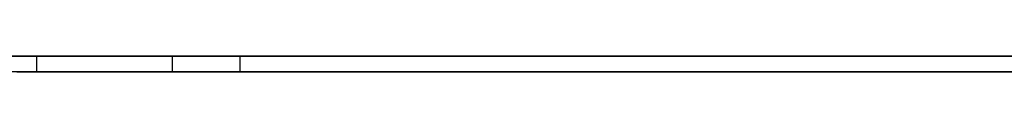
# Model space of a CAD drawing. Extents: x -3.09 to 3.09, y 0 to 2.31.
# Tile 148 of 177: x -1.4046715 to -1.3982872, y 2.2349 to 2.235. Entities that reach past the tile are written whole.
import ezdxf

# ---------------------------------------------------------------- set-up
doc = ezdxf.new("R2010")
doc.units = 0
doc.layers.get('0').update_dxf_attribs({"linetype": 'CONTINUOUS'})

# ---------------------------------------------------------------- blocks, each defined once
blk = doc.blocks.new('*U1')
at = {"extrusion": (0, 1, 0)}
for p, q in [((3.018, 2.235, -0.83), (-3.018, 2.235, -0.83)), ((-3.018, 2.235, 0.83), (3.018, 2.235, 0.83)), ((-1.3890988, 2.235, -0.0015024), (-1.4032437, 2.235, -0.0015024)), ((-1.4032437, 2.2349, -0.0015024), (-1.3890988, 2.2349, -0.0015024))]:
    blk.add_line(p, q, dxfattribs=at)
for p, q in [((3.018, 2.235, -0.83), (-3.018, 2.235, -0.83)), ((-1.4045629, 2.235, -0.0460627), (-1.4045629, 2.2349, -0.0460627)), ((-1.4045629, 2.235, -0.0460627), (-1.4045629, 2.2349, -0.0460627)), ((-1.4036835, 2.235, -0.0883509), (-1.4036835, 2.2349, -0.0883509)), ((-1.4036835, 2.235, -0.0883509), (-1.4036835, 2.2349, -0.0883509)), ((-1.4032437, 2.235, -0.0015024), (-1.4032437, 2.2349, -0.0015024))]:
    blk.add_line(p, q)
at = {"extrusion": (0, 0, -1)}
for p, q in [((-3.018, 2.235, 0.83), (3.018, 2.235, 0.83)), ((-1.3890988, 2.235, -0.0015024), (-1.4032437, 2.235, -0.0015024)), ((-1.4032437, 2.235, -0.0015024), (-1.4032437, 2.2349, -0.0015024)), ((-1.4032437, 2.2349, -0.0015024), (-1.3890988, 2.2349, -0.0015024))]:
    blk.add_line(p, q, dxfattribs=at)
for points in [[(-1.40472, 2.235, -0.088857), (-1.40465, 2.235, -0.0888247), (-1.40458, 2.235, -0.0887922), (-1.40451, 2.235, -0.0887595), (-1.40444, 2.235, -0.0887266), (-1.40437, 2.235, -0.0886935), (-1.4043, 2.235, -0.0886602), (-1.40423, 2.235, -0.0886267), (-1.40416, 2.235, -0.0885929), (-1.40409, 2.235, -0.088559), (-1.40402, 2.235, -0.0885248), (-1.40395, 2.235, -0.0884905), (-1.40389, 2.235, -0.0884559), (-1.40382, 2.235, -0.0884211), (-1.40375, 2.235, -0.0883861), (-1.40368, 2.235, -0.0883509)], [(-1.40472, 2.235, -0.088857), (-1.40465, 2.235, -0.0888247), (-1.40458, 2.235, -0.0887922), (-1.40451, 2.235, -0.0887595), (-1.40444, 2.235, -0.0887266), (-1.40437, 2.235, -0.0886935), (-1.4043, 2.235, -0.0886602), (-1.40423, 2.235, -0.0886267), (-1.40416, 2.235, -0.0885929), (-1.40409, 2.235, -0.088559), (-1.40402, 2.235, -0.0885248), (-1.40395, 2.235, -0.0884905), (-1.40389, 2.235, -0.0884559), (-1.40382, 2.235, -0.0884211), (-1.40375, 2.235, -0.0883861), (-1.40368, 2.235, -0.0883509)], [(-1.40324, 2.235, -0.0015024), (-1.40327, 2.235, -0.0015467), (-1.4033, 2.235, -0.0015917), (-1.40332, 2.235, -0.0016376), (-1.40335, 2.235, -0.0016842), (-1.40337, 2.235, -0.0017317), (-1.4034, 2.235, -0.00178), (-1.40343, 2.235, -0.001829), (-1.40345, 2.235, -0.0018789), (-1.40348, 2.235, -0.0019295), (-1.4035, 2.235, -0.001981), (-1.40353, 2.235, -0.0020332), (-1.40355, 2.235, -0.0020863), (-1.40358, 2.235, -0.0021401), (-1.4036, 2.235, -0.0021948), (-1.40363, 2.235, -0.0022503), (-1.40365, 2.235, -0.0023065), (-1.40368, 2.235, -0.0023636), (-1.4037, 2.235, -0.0024214), (-1.40373, 2.235, -0.0024801), (-1.40375, 2.235, -0.0025395), (-1.40377, 2.235, -0.0025998), (-1.4038, 2.235, -0.0026608), (-1.40382, 2.235, -0.0027227), (-1.40384, 2.235, -0.0027853), (-1.40387, 2.235, -0.0028488), (-1.40389, 2.235, -0.002913), (-1.40391, 2.235, -0.0029781), (-1.40394, 2.235, -0.003044), (-1.40396, 2.235, -0.0031106), (-1.40398, 2.235, -0.003178), (-1.40401, 2.235, -0.0032463), (-1.40403, 2.235, -0.0033153), (-1.40405, 2.235, -0.0033852), (-1.40407, 2.235, -0.0034558), (-1.40409, 2.235, -0.0035273), (-1.40412, 2.235, -0.0035995), (-1.40414, 2.235, -0.0036726), (-1.40416, 2.235, -0.0037465), (-1.40418, 2.235, -0.0038211), (-1.4042, 2.235, -0.0038965), (-1.40423, 2.235, -0.0039728), (-1.40425, 2.235, -0.0040498), (-1.40427, 2.235, -0.0041277), (-1.40429, 2.235, -0.0042063), (-1.40431, 2.235, -0.0042858), (-1.40433, 2.235, -0.004366), (-1.40435, 2.235, -0.0044471), (-1.40437, 2.235, -0.0045289), (-1.40439, 2.235, -0.0046116), (-1.40441, 2.235, -0.004695), (-1.40443, 2.235, -0.0047793), (-1.40445, 2.235, -0.0048643), (-1.40447, 2.235, -0.0049502), (-1.40449, 2.235, -0.0050368), (-1.40451, 2.235, -0.0051242), (-1.40453, 2.235, -0.0052125), (-1.40455, 2.235, -0.0053015), (-1.40457, 2.235, -0.0053914), (-1.40459, 2.235, -0.005482), (-1.40461, 2.235, -0.0055735), (-1.40463, 2.235, -0.0056657), (-1.40465, 2.235, -0.0057587), (-1.40466, 2.235, -0.0058526), (-1.40468, 2.235, -0.0059472)], [(-1.40324, 2.235, -0.0015024), (-1.40327, 2.235, -0.0015467), (-1.4033, 2.235, -0.0015917), (-1.40332, 2.235, -0.0016376), (-1.40335, 2.235, -0.0016842), (-1.40337, 2.235, -0.0017317), (-1.4034, 2.235, -0.00178), (-1.40343, 2.235, -0.001829), (-1.40345, 2.235, -0.0018789), (-1.40348, 2.235, -0.0019295), (-1.4035, 2.235, -0.001981), (-1.40353, 2.235, -0.0020332), (-1.40355, 2.235, -0.0020863), (-1.40358, 2.235, -0.0021401), (-1.4036, 2.235, -0.0021948), (-1.40363, 2.235, -0.0022503), (-1.40365, 2.235, -0.0023065), (-1.40368, 2.235, -0.0023636), (-1.4037, 2.235, -0.0024214), (-1.40373, 2.235, -0.0024801), (-1.40375, 2.235, -0.0025395), (-1.40377, 2.235, -0.0025998), (-1.4038, 2.235, -0.0026608), (-1.40382, 2.235, -0.0027227), (-1.40384, 2.235, -0.0027853), (-1.40387, 2.235, -0.0028488), (-1.40389, 2.235, -0.002913), (-1.40391, 2.235, -0.0029781), (-1.40394, 2.235, -0.003044), (-1.40396, 2.235, -0.0031106), (-1.40398, 2.235, -0.003178), (-1.40401, 2.235, -0.0032463), (-1.40403, 2.235, -0.0033153), (-1.40405, 2.235, -0.0033852), (-1.40407, 2.235, -0.0034558), (-1.40409, 2.235, -0.0035273), (-1.40412, 2.235, -0.0035995), (-1.40414, 2.235, -0.0036726), (-1.40416, 2.235, -0.0037465), (-1.40418, 2.235, -0.0038211), (-1.4042, 2.235, -0.0038965), (-1.40423, 2.235, -0.0039728), (-1.40425, 2.235, -0.0040498), (-1.40427, 2.235, -0.0041277), (-1.40429, 2.235, -0.0042063), (-1.40431, 2.235, -0.0042858), (-1.40433, 2.235, -0.004366), (-1.40435, 2.235, -0.0044471), (-1.40437, 2.235, -0.0045289), (-1.40439, 2.235, -0.0046116), (-1.40441, 2.235, -0.004695), (-1.40443, 2.235, -0.0047793), (-1.40445, 2.235, -0.0048643), (-1.40447, 2.235, -0.0049502), (-1.40449, 2.235, -0.0050368), (-1.40451, 2.235, -0.0051242), (-1.40453, 2.235, -0.0052125), (-1.40455, 2.235, -0.0053015), (-1.40457, 2.235, -0.0053914), (-1.40459, 2.235, -0.005482), (-1.40461, 2.235, -0.0055735), (-1.40463, 2.235, -0.0056657), (-1.40465, 2.235, -0.0057587), (-1.40466, 2.235, -0.0058526), (-1.40468, 2.235, -0.0059472)], [(-1.40456, 2.235, -0.0460627), (-1.40445, 2.235, -0.0460318), (-1.40434, 2.235, -0.0460004), (-1.40423, 2.235, -0.0459686), (-1.40413, 2.235, -0.0459363), (-1.40402, 2.235, -0.0459037), (-1.40391, 2.235, -0.0458705), (-1.40381, 2.235, -0.045837), (-1.4037, 2.235, -0.045803), (-1.4036, 2.235, -0.0457685), (-1.40349, 2.235, -0.0457336), (-1.40339, 2.235, -0.0456983), (-1.40328, 2.235, -0.0456625), (-1.40318, 2.235, -0.0456263), (-1.40308, 2.235, -0.0455896), (-1.40298, 2.235, -0.0455525), (-1.40288, 2.235, -0.0455149), (-1.40278, 2.235, -0.045477), (-1.40268, 2.235, -0.0454385), (-1.40258, 2.235, -0.0453996), (-1.40249, 2.235, -0.0453603), (-1.40239, 2.235, -0.0453206), (-1.40229, 2.235, -0.0452804), (-1.4022, 2.235, -0.0452397), (-1.4021, 2.235, -0.0451986), (-1.40201, 2.235, -0.0451571), (-1.40192, 2.235, -0.0451152), (-1.40182, 2.235, -0.0450727), (-1.40173, 2.235, -0.0450299), (-1.40164, 2.235, -0.0449866), (-1.40155, 2.235, -0.0449429), (-1.40146, 2.235, -0.0448987), (-1.40137, 2.235, -0.0448541), (-1.40128, 2.235, -0.044809), (-1.40119, 2.235, -0.0447635), (-1.4011, 2.235, -0.0447176), (-1.40102, 2.235, -0.0446712), (-1.40093, 2.235, -0.0446243), (-1.40085, 2.235, -0.0445771), (-1.40076, 2.235, -0.0445294), (-1.40068, 2.235, -0.0444812), (-1.40059, 2.235, -0.0444326), (-1.40051, 2.235, -0.0443836), (-1.40043, 2.235, -0.0443341), (-1.40035, 2.235, -0.0442842), (-1.40027, 2.235, -0.0442338), (-1.40019, 2.235, -0.044183), (-1.40011, 2.235, -0.0441317), (-1.40003, 2.235, -0.04408), (-1.39995, 2.235, -0.0440279), (-1.39987, 2.235, -0.0439753), (-1.39979, 2.235, -0.0439223), (-1.39972, 2.235, -0.0438689), (-1.39964, 2.235, -0.043815), (-1.39957, 2.235, -0.0437606), (-1.39949, 2.235, -0.0437058), (-1.39942, 2.235, -0.0436506), (-1.39935, 2.235, -0.0435949), (-1.39928, 2.235, -0.0435388), (-1.3992, 2.235, -0.0434823), (-1.39913, 2.235, -0.0434253), (-1.39906, 2.235, -0.0433678), (-1.39899, 2.235, -0.04331), (-1.39892, 2.235, -0.0432516), (-1.39886, 2.235, -0.0431929), (-1.39879, 2.235, -0.0431337), (-1.39872, 2.235, -0.043074), (-1.39866, 2.235, -0.0430139), (-1.39859, 2.235, -0.0429534), (-1.39853, 2.235, -0.0428924), (-1.39846, 2.235, -0.042831), (-1.3984, 2.235, -0.0427692), (-1.39834, 2.235, -0.0427069), (-1.39827, 2.235, -0.0426441)], [(-1.39824, 2.235, -0.0503585), (-1.39833, 2.235, -0.0502694), (-1.39842, 2.235, -0.0501808), (-1.39851, 2.235, -0.0500927), (-1.39861, 2.235, -0.0500051), (-1.3987, 2.235, -0.0499179), (-1.3988, 2.235, -0.0498313), (-1.39889, 2.235, -0.0497451), (-1.39899, 2.235, -0.0496595), (-1.39909, 2.235, -0.0495743), (-1.39919, 2.235, -0.0494896), (-1.39928, 2.235, -0.0494055), (-1.39938, 2.235, -0.0493218), (-1.39948, 2.235, -0.0492385), (-1.39958, 2.235, -0.0491558), (-1.39969, 2.235, -0.0490736), (-1.39979, 2.235, -0.0489919), (-1.39989, 2.235, -0.0489106), (-1.39999, 2.235, -0.0488299), (-1.4001, 2.235, -0.0487496), (-1.4002, 2.235, -0.0486698), (-1.40031, 2.235, -0.0485905), (-1.40042, 2.235, -0.0485117), (-1.40052, 2.235, -0.0484334), (-1.40063, 2.235, -0.0483556), (-1.40074, 2.235, -0.0482783), (-1.40085, 2.235, -0.0482014), (-1.40096, 2.235, -0.0481251), (-1.40107, 2.235, -0.0480492), (-1.40118, 2.235, -0.0479739), (-1.40129, 2.235, -0.047899), (-1.4014, 2.235, -0.0478246), (-1.40151, 2.235, -0.0477507), (-1.40163, 2.235, -0.0476773), (-1.40174, 2.235, -0.0476044), (-1.40186, 2.235, -0.047532), (-1.40197, 2.235, -0.04746), (-1.40209, 2.235, -0.0473886), (-1.40221, 2.235, -0.0473177), (-1.40233, 2.235, -0.0472472), (-1.40244, 2.235, -0.0471772), (-1.40256, 2.235, -0.0471077), (-1.40268, 2.235, -0.0470387), (-1.4028, 2.235, -0.0469702), (-1.40292, 2.235, -0.0469022), (-1.40305, 2.235, -0.0468347), (-1.40317, 2.235, -0.0467677), (-1.40329, 2.235, -0.0467011), (-1.40342, 2.235, -0.0466351), (-1.40354, 2.235, -0.0465695), (-1.40367, 2.235, -0.0465044), (-1.40379, 2.235, -0.0464399), (-1.40392, 2.235, -0.0463758), (-1.40405, 2.235, -0.0463122), (-1.40417, 2.235, -0.0462491), (-1.4043, 2.235, -0.0461864), (-1.40443, 2.235, -0.0461243), (-1.40456, 2.235, -0.0460627)], [(-1.39824, 2.235, -0.0503585), (-1.39833, 2.235, -0.0502694), (-1.39842, 2.235, -0.0501808), (-1.39851, 2.235, -0.0500927), (-1.39861, 2.235, -0.0500051), (-1.3987, 2.235, -0.0499179), (-1.3988, 2.235, -0.0498313), (-1.39889, 2.235, -0.0497451), (-1.39899, 2.235, -0.0496595), (-1.39909, 2.235, -0.0495743), (-1.39919, 2.235, -0.0494896), (-1.39928, 2.235, -0.0494055), (-1.39938, 2.235, -0.0493218), (-1.39948, 2.235, -0.0492385), (-1.39958, 2.235, -0.0491558), (-1.39969, 2.235, -0.0490736), (-1.39979, 2.235, -0.0489919), (-1.39989, 2.235, -0.0489106), (-1.39999, 2.235, -0.0488299), (-1.4001, 2.235, -0.0487496), (-1.4002, 2.235, -0.0486698), (-1.40031, 2.235, -0.0485905), (-1.40042, 2.235, -0.0485117), (-1.40052, 2.235, -0.0484334), (-1.40063, 2.235, -0.0483556), (-1.40074, 2.235, -0.0482783), (-1.40085, 2.235, -0.0482014), (-1.40096, 2.235, -0.0481251), (-1.40107, 2.235, -0.0480492), (-1.40118, 2.235, -0.0479739), (-1.40129, 2.235, -0.047899), (-1.4014, 2.235, -0.0478246), (-1.40151, 2.235, -0.0477507), (-1.40163, 2.235, -0.0476773), (-1.40174, 2.235, -0.0476044), (-1.40186, 2.235, -0.047532), (-1.40197, 2.235, -0.04746), (-1.40209, 2.235, -0.0473886), (-1.40221, 2.235, -0.0473177), (-1.40233, 2.235, -0.0472472), (-1.40244, 2.235, -0.0471772), (-1.40256, 2.235, -0.0471077), (-1.40268, 2.235, -0.0470387), (-1.4028, 2.235, -0.0469702), (-1.40292, 2.235, -0.0469022), (-1.40305, 2.235, -0.0468347), (-1.40317, 2.235, -0.0467677), (-1.40329, 2.235, -0.0467011), (-1.40342, 2.235, -0.0466351), (-1.40354, 2.235, -0.0465695), (-1.40367, 2.235, -0.0465044), (-1.40379, 2.235, -0.0464399), (-1.40392, 2.235, -0.0463758), (-1.40405, 2.235, -0.0463122), (-1.40417, 2.235, -0.0462491), (-1.4043, 2.235, -0.0461864), (-1.40443, 2.235, -0.0461243), (-1.40456, 2.235, -0.0460627)], [(-1.40456, 2.235, -0.0460627), (-1.40445, 2.235, -0.0460318), (-1.40434, 2.235, -0.0460004), (-1.40423, 2.235, -0.0459686), (-1.40413, 2.235, -0.0459363), (-1.40402, 2.235, -0.0459037), (-1.40391, 2.235, -0.0458705), (-1.40381, 2.235, -0.045837), (-1.4037, 2.235, -0.045803), (-1.4036, 2.235, -0.0457685), (-1.40349, 2.235, -0.0457336), (-1.40339, 2.235, -0.0456983), (-1.40328, 2.235, -0.0456625), (-1.40318, 2.235, -0.0456263), (-1.40308, 2.235, -0.0455896), (-1.40298, 2.235, -0.0455525), (-1.40288, 2.235, -0.0455149), (-1.40278, 2.235, -0.045477), (-1.40268, 2.235, -0.0454385), (-1.40258, 2.235, -0.0453996), (-1.40249, 2.235, -0.0453603), (-1.40239, 2.235, -0.0453206), (-1.40229, 2.235, -0.0452804), (-1.4022, 2.235, -0.0452397), (-1.4021, 2.235, -0.0451986), (-1.40201, 2.235, -0.0451571), (-1.40192, 2.235, -0.0451152), (-1.40182, 2.235, -0.0450727), (-1.40173, 2.235, -0.0450299), (-1.40164, 2.235, -0.0449866), (-1.40155, 2.235, -0.0449429), (-1.40146, 2.235, -0.0448987), (-1.40137, 2.235, -0.0448541), (-1.40128, 2.235, -0.044809), (-1.40119, 2.235, -0.0447635), (-1.4011, 2.235, -0.0447176), (-1.40102, 2.235, -0.0446712), (-1.40093, 2.235, -0.0446243), (-1.40085, 2.235, -0.0445771), (-1.40076, 2.235, -0.0445294), (-1.40068, 2.235, -0.0444812), (-1.40059, 2.235, -0.0444326), (-1.40051, 2.235, -0.0443836), (-1.40043, 2.235, -0.0443341), (-1.40035, 2.235, -0.0442842), (-1.40027, 2.235, -0.0442338), (-1.40019, 2.235, -0.044183), (-1.40011, 2.235, -0.0441317), (-1.40003, 2.235, -0.04408), (-1.39995, 2.235, -0.0440279), (-1.39987, 2.235, -0.0439753), (-1.39979, 2.235, -0.0439223), (-1.39972, 2.235, -0.0438689), (-1.39964, 2.235, -0.043815), (-1.39957, 2.235, -0.0437606), (-1.39949, 2.235, -0.0437058), (-1.39942, 2.235, -0.0436506), (-1.39935, 2.235, -0.0435949), (-1.39928, 2.235, -0.0435388), (-1.3992, 2.235, -0.0434823), (-1.39913, 2.235, -0.0434253), (-1.39906, 2.235, -0.0433678), (-1.39899, 2.235, -0.04331), (-1.39892, 2.235, -0.0432516), (-1.39886, 2.235, -0.0431929), (-1.39879, 2.235, -0.0431337), (-1.39872, 2.235, -0.043074), (-1.39866, 2.235, -0.0430139), (-1.39859, 2.235, -0.0429534), (-1.39853, 2.235, -0.0428924), (-1.39846, 2.235, -0.042831), (-1.3984, 2.235, -0.0427692), (-1.39834, 2.235, -0.0427069), (-1.39827, 2.235, -0.0426441)], [(-1.40368, 2.235, -0.0883509), (-1.40357, 2.235, -0.0882847), (-1.40345, 2.235, -0.0882179), (-1.40333, 2.235, -0.0881506), (-1.40322, 2.235, -0.0880827), (-1.4031, 2.235, -0.0880143), (-1.40298, 2.235, -0.0879454), (-1.40287, 2.235, -0.087876), (-1.40276, 2.235, -0.087806), (-1.40264, 2.235, -0.0877355), (-1.40253, 2.235, -0.0876644), (-1.40242, 2.235, -0.0875929), (-1.40231, 2.235, -0.0875208), (-1.4022, 2.235, -0.0874481), (-1.40209, 2.235, -0.087375), (-1.40198, 2.235, -0.0873013), (-1.40187, 2.235, -0.0872271), (-1.40176, 2.235, -0.0871523), (-1.40165, 2.235, -0.087077), (-1.40154, 2.235, -0.0870012), (-1.40144, 2.235, -0.0869249), (-1.40133, 2.235, -0.086848), (-1.40123, 2.235, -0.0867706), (-1.40112, 2.235, -0.0866927), (-1.40102, 2.235, -0.0866142), (-1.40091, 2.235, -0.0865352), (-1.40081, 2.235, -0.0864557), (-1.40071, 2.235, -0.0863756), (-1.4006, 2.235, -0.0862951), (-1.4005, 2.235, -0.0862139), (-1.4004, 2.235, -0.0861323), (-1.4003, 2.235, -0.0860501), (-1.4002, 2.235, -0.0859674), (-1.4001, 2.235, -0.0858842), (-1.4, 2.235, -0.0858004), (-1.39991, 2.235, -0.0857161), (-1.39981, 2.235, -0.0856313), (-1.39971, 2.235, -0.0855459), (-1.39962, 2.235, -0.08546), (-1.39952, 2.235, -0.0853736), (-1.39943, 2.235, -0.0852867), (-1.39933, 2.235, -0.0851992), (-1.39924, 2.235, -0.0851112), (-1.39914, 2.235, -0.0850226), (-1.39905, 2.235, -0.0849336), (-1.39896, 2.235, -0.084844), (-1.39887, 2.235, -0.0847538), (-1.39878, 2.235, -0.0846632), (-1.39869, 2.235, -0.084572), (-1.3986, 2.235, -0.0844803), (-1.39851, 2.235, -0.084388), (-1.39842, 2.235, -0.0842952), (-1.39833, 2.235, -0.0842019), (-1.39824, 2.235, -0.0841081)], [(-1.40368, 2.235, -0.0883509), (-1.40357, 2.235, -0.0882847), (-1.40345, 2.235, -0.0882179), (-1.40333, 2.235, -0.0881506), (-1.40322, 2.235, -0.0880827), (-1.4031, 2.235, -0.0880143), (-1.40298, 2.235, -0.0879454), (-1.40287, 2.235, -0.087876), (-1.40276, 2.235, -0.087806), (-1.40264, 2.235, -0.0877355), (-1.40253, 2.235, -0.0876644), (-1.40242, 2.235, -0.0875929), (-1.40231, 2.235, -0.0875208), (-1.4022, 2.235, -0.0874481), (-1.40209, 2.235, -0.087375), (-1.40198, 2.235, -0.0873013), (-1.40187, 2.235, -0.0872271), (-1.40176, 2.235, -0.0871523), (-1.40165, 2.235, -0.087077), (-1.40154, 2.235, -0.0870012), (-1.40144, 2.235, -0.0869249), (-1.40133, 2.235, -0.086848), (-1.40123, 2.235, -0.0867706), (-1.40112, 2.235, -0.0866927), (-1.40102, 2.235, -0.0866142), (-1.40091, 2.235, -0.0865352), (-1.40081, 2.235, -0.0864557), (-1.40071, 2.235, -0.0863756), (-1.4006, 2.235, -0.0862951), (-1.4005, 2.235, -0.0862139), (-1.4004, 2.235, -0.0861323), (-1.4003, 2.235, -0.0860501), (-1.4002, 2.235, -0.0859674), (-1.4001, 2.235, -0.0858842), (-1.4, 2.235, -0.0858004), (-1.39991, 2.235, -0.0857161), (-1.39981, 2.235, -0.0856313), (-1.39971, 2.235, -0.0855459), (-1.39962, 2.235, -0.08546), (-1.39952, 2.235, -0.0853736), (-1.39943, 2.235, -0.0852867), (-1.39933, 2.235, -0.0851992), (-1.39924, 2.235, -0.0851112), (-1.39914, 2.235, -0.0850226), (-1.39905, 2.235, -0.0849336), (-1.39896, 2.235, -0.084844), (-1.39887, 2.235, -0.0847538), (-1.39878, 2.235, -0.0846632), (-1.39869, 2.235, -0.084572), (-1.3986, 2.235, -0.0844803), (-1.39851, 2.235, -0.084388), (-1.39842, 2.235, -0.0842952), (-1.39833, 2.235, -0.0842019), (-1.39824, 2.235, -0.0841081)], [(-1.40368, 2.2349, -0.0883509), (-1.40379, 2.2349, -0.0884038), (-1.40389, 2.2349, -0.0884562), (-1.40399, 2.2349, -0.0885081), (-1.40409, 2.2349, -0.0885595), (-1.4042, 2.2349, -0.0886105), (-1.4043, 2.2349, -0.088661), (-1.4044, 2.2349, -0.088711), (-1.40451, 2.2349, -0.0887606), (-1.40461, 2.2349, -0.0888096), (-1.40472, 2.2349, -0.0888582)], [(-1.40368, 2.2349, -0.0883509), (-1.40379, 2.2349, -0.0884038), (-1.40389, 2.2349, -0.0884562), (-1.40399, 2.2349, -0.0885081), (-1.40409, 2.2349, -0.0885595), (-1.4042, 2.2349, -0.0886105), (-1.4043, 2.2349, -0.088661), (-1.4044, 2.2349, -0.088711), (-1.40451, 2.2349, -0.0887606), (-1.40461, 2.2349, -0.0888096), (-1.40472, 2.2349, -0.0888582)], [(-1.40469, 2.2349, -0.0059632), (-1.40466, 2.2349, -0.0058367), (-1.40464, 2.2349, -0.0057116), (-1.40461, 2.2349, -0.005588), (-1.40459, 2.2349, -0.0054657), (-1.40456, 2.2349, -0.0053449), (-1.40453, 2.2349, -0.0052256), (-1.40451, 2.2349, -0.0051076), (-1.40448, 2.2349, -0.0049911), (-1.40445, 2.2349, -0.004876), (-1.40443, 2.2349, -0.0047624), (-1.4044, 2.2349, -0.0046501), (-1.40437, 2.2349, -0.0045393), (-1.40435, 2.2349, -0.00443), (-1.40432, 2.2349, -0.004322), (-1.40429, 2.2349, -0.0042155), (-1.40426, 2.2349, -0.0041104), (-1.40423, 2.2349, -0.0040068), (-1.40421, 2.2349, -0.0039045), (-1.40418, 2.2349, -0.0038037), (-1.40415, 2.2349, -0.0037044), (-1.40412, 2.2349, -0.0036064), (-1.40409, 2.2349, -0.0035099), (-1.40406, 2.2349, -0.0034149), (-1.40403, 2.2349, -0.0033212), (-1.404, 2.2349, -0.003229), (-1.40397, 2.2349, -0.0031382), (-1.40394, 2.2349, -0.0030488), (-1.40391, 2.2349, -0.0029609), (-1.40388, 2.2349, -0.0028744), (-1.40385, 2.2349, -0.0027893), (-1.40381, 2.2349, -0.0027057), (-1.40378, 2.2349, -0.0026235), (-1.40375, 2.2349, -0.0025427), (-1.40372, 2.2349, -0.0024633), (-1.40369, 2.2349, -0.0023854), (-1.40365, 2.2349, -0.0023089), (-1.40362, 2.2349, -0.0022338), (-1.40359, 2.2349, -0.0021602), (-1.40355, 2.2349, -0.002088), (-1.40352, 2.2349, -0.0020172), (-1.40349, 2.2349, -0.0019479), (-1.40345, 2.2349, -0.0018799), (-1.40342, 2.2349, -0.0018134), (-1.40338, 2.2349, -0.0017484), (-1.40335, 2.2349, -0.0016847), (-1.40331, 2.2349, -0.0016225), (-1.40328, 2.2349, -0.0015618), (-1.40324, 2.2349, -0.0015024)], [(-1.40469, 2.2349, -0.0059632), (-1.40466, 2.2349, -0.0058367), (-1.40464, 2.2349, -0.0057116), (-1.40461, 2.2349, -0.005588), (-1.40459, 2.2349, -0.0054657), (-1.40456, 2.2349, -0.0053449), (-1.40453, 2.2349, -0.0052256), (-1.40451, 2.2349, -0.0051076), (-1.40448, 2.2349, -0.0049911), (-1.40445, 2.2349, -0.004876), (-1.40443, 2.2349, -0.0047624), (-1.4044, 2.2349, -0.0046501), (-1.40437, 2.2349, -0.0045393), (-1.40435, 2.2349, -0.00443), (-1.40432, 2.2349, -0.004322), (-1.40429, 2.2349, -0.0042155), (-1.40426, 2.2349, -0.0041104), (-1.40423, 2.2349, -0.0040068), (-1.40421, 2.2349, -0.0039045), (-1.40418, 2.2349, -0.0038037), (-1.40415, 2.2349, -0.0037044), (-1.40412, 2.2349, -0.0036064), (-1.40409, 2.2349, -0.0035099), (-1.40406, 2.2349, -0.0034149), (-1.40403, 2.2349, -0.0033212), (-1.404, 2.2349, -0.003229), (-1.40397, 2.2349, -0.0031382), (-1.40394, 2.2349, -0.0030488), (-1.40391, 2.2349, -0.0029609), (-1.40388, 2.2349, -0.0028744), (-1.40385, 2.2349, -0.0027893), (-1.40381, 2.2349, -0.0027057), (-1.40378, 2.2349, -0.0026235), (-1.40375, 2.2349, -0.0025427), (-1.40372, 2.2349, -0.0024633), (-1.40369, 2.2349, -0.0023854), (-1.40365, 2.2349, -0.0023089), (-1.40362, 2.2349, -0.0022338), (-1.40359, 2.2349, -0.0021602), (-1.40355, 2.2349, -0.002088), (-1.40352, 2.2349, -0.0020172), (-1.40349, 2.2349, -0.0019479), (-1.40345, 2.2349, -0.0018799), (-1.40342, 2.2349, -0.0018134), (-1.40338, 2.2349, -0.0017484), (-1.40335, 2.2349, -0.0016847), (-1.40331, 2.2349, -0.0016225), (-1.40328, 2.2349, -0.0015618), (-1.40324, 2.2349, -0.0015024)], [(-1.39823, 2.2349, -0.0426004), (-1.39832, 2.2349, -0.042695), (-1.39842, 2.2349, -0.0427887), (-1.39851, 2.2349, -0.0428813), (-1.39861, 2.2349, -0.042973), (-1.39871, 2.2349, -0.0430636), (-1.39881, 2.2349, -0.0431533), (-1.39891, 2.2349, -0.043242), (-1.39902, 2.2349, -0.0433296), (-1.39912, 2.2349, -0.0434163), (-1.39923, 2.2349, -0.0435019), (-1.39934, 2.2349, -0.0435866), (-1.39945, 2.2349, -0.0436702), (-1.39956, 2.2349, -0.0437529), (-1.39967, 2.2349, -0.0438345), (-1.39978, 2.2349, -0.0439152), (-1.3999, 2.2349, -0.0439948), (-1.40002, 2.2349, -0.0440735), (-1.40014, 2.2349, -0.0441512), (-1.40026, 2.2349, -0.0442278), (-1.40038, 2.2349, -0.0443035), (-1.4005, 2.2349, -0.0443781), (-1.40063, 2.2349, -0.0444518), (-1.40075, 2.2349, -0.0445244), (-1.40088, 2.2349, -0.0445961), (-1.40101, 2.2349, -0.0446668), (-1.40114, 2.2349, -0.0447364), (-1.40127, 2.2349, -0.0448051), (-1.40141, 2.2349, -0.0448727), (-1.40154, 2.2349, -0.0449394), (-1.40168, 2.2349, -0.0450051), (-1.40182, 2.2349, -0.0450697), (-1.40196, 2.2349, -0.0451334), (-1.4021, 2.2349, -0.045196), (-1.40224, 2.2349, -0.0452577), (-1.40238, 2.2349, -0.0453184), (-1.40253, 2.2349, -0.045378), (-1.40268, 2.2349, -0.0454367), (-1.40283, 2.2349, -0.0454944), (-1.40298, 2.2349, -0.045551), (-1.40313, 2.2349, -0.0456067), (-1.40328, 2.2349, -0.0456613), (-1.40344, 2.2349, -0.045715), (-1.40359, 2.2349, -0.0457677), (-1.40375, 2.2349, -0.0458193), (-1.40391, 2.2349, -0.04587), (-1.40407, 2.2349, -0.0459197), (-1.40423, 2.2349, -0.0459683), (-1.4044, 2.2349, -0.046016), (-1.40456, 2.2349, -0.0460627)], [(-1.40456, 2.2349, -0.0460627), (-1.40437, 2.2349, -0.0461556), (-1.40417, 2.2349, -0.0462496), (-1.40398, 2.2349, -0.0463447), (-1.40379, 2.2349, -0.0464409), (-1.4036, 2.2349, -0.0465382), (-1.40341, 2.2349, -0.0466366), (-1.40323, 2.2349, -0.0467362), (-1.40304, 2.2349, -0.0468368), (-1.40286, 2.2349, -0.0469386), (-1.40268, 2.2349, -0.0470414), (-1.4025, 2.2349, -0.0471454), (-1.40232, 2.2349, -0.0472505), (-1.40214, 2.2349, -0.0473567), (-1.40197, 2.2349, -0.047464), (-1.40179, 2.2349, -0.0475724), (-1.40162, 2.2349, -0.0476819), (-1.40145, 2.2349, -0.0477926), (-1.40128, 2.2349, -0.0479043), (-1.40111, 2.2349, -0.0480171), (-1.40095, 2.2349, -0.0481311), (-1.40078, 2.2349, -0.0482462), (-1.40062, 2.2349, -0.0483623), (-1.40046, 2.2349, -0.0484796), (-1.4003, 2.2349, -0.048598), (-1.40014, 2.2349, -0.0487175), (-1.39998, 2.2349, -0.0488381), (-1.39983, 2.2349, -0.0489598), (-1.39967, 2.2349, -0.0490826), (-1.39952, 2.2349, -0.0492066), (-1.39937, 2.2349, -0.0493316), (-1.39922, 2.2349, -0.0494578), (-1.39908, 2.2349, -0.049585), (-1.39893, 2.2349, -0.0497134), (-1.39878, 2.2349, -0.0498429), (-1.39864, 2.2349, -0.0499735), (-1.3985, 2.2349, -0.0501051), (-1.39836, 2.2349, -0.0502379), (-1.39822, 2.2349, -0.0503719)], [(-1.40456, 2.2349, -0.0460627), (-1.40437, 2.2349, -0.0461556), (-1.40417, 2.2349, -0.0462496), (-1.40398, 2.2349, -0.0463447), (-1.40379, 2.2349, -0.0464409), (-1.4036, 2.2349, -0.0465382), (-1.40341, 2.2349, -0.0466366), (-1.40323, 2.2349, -0.0467362), (-1.40304, 2.2349, -0.0468368), (-1.40286, 2.2349, -0.0469386), (-1.40268, 2.2349, -0.0470414), (-1.4025, 2.2349, -0.0471454), (-1.40232, 2.2349, -0.0472505), (-1.40214, 2.2349, -0.0473567), (-1.40197, 2.2349, -0.047464), (-1.40179, 2.2349, -0.0475724), (-1.40162, 2.2349, -0.0476819), (-1.40145, 2.2349, -0.0477926), (-1.40128, 2.2349, -0.0479043), (-1.40111, 2.2349, -0.0480171), (-1.40095, 2.2349, -0.0481311), (-1.40078, 2.2349, -0.0482462), (-1.40062, 2.2349, -0.0483623), (-1.40046, 2.2349, -0.0484796), (-1.4003, 2.2349, -0.048598), (-1.40014, 2.2349, -0.0487175), (-1.39998, 2.2349, -0.0488381), (-1.39983, 2.2349, -0.0489598), (-1.39967, 2.2349, -0.0490826), (-1.39952, 2.2349, -0.0492066), (-1.39937, 2.2349, -0.0493316), (-1.39922, 2.2349, -0.0494578), (-1.39908, 2.2349, -0.049585), (-1.39893, 2.2349, -0.0497134), (-1.39878, 2.2349, -0.0498429), (-1.39864, 2.2349, -0.0499735), (-1.3985, 2.2349, -0.0501051), (-1.39836, 2.2349, -0.0502379), (-1.39822, 2.2349, -0.0503719)], [(-1.39823, 2.2349, -0.0426004), (-1.39832, 2.2349, -0.042695), (-1.39842, 2.2349, -0.0427887), (-1.39851, 2.2349, -0.0428813), (-1.39861, 2.2349, -0.042973), (-1.39871, 2.2349, -0.0430636), (-1.39881, 2.2349, -0.0431533), (-1.39891, 2.2349, -0.043242), (-1.39902, 2.2349, -0.0433296), (-1.39912, 2.2349, -0.0434163), (-1.39923, 2.2349, -0.0435019), (-1.39934, 2.2349, -0.0435866), (-1.39945, 2.2349, -0.0436702), (-1.39956, 2.2349, -0.0437529), (-1.39967, 2.2349, -0.0438345), (-1.39978, 2.2349, -0.0439152), (-1.3999, 2.2349, -0.0439948), (-1.40002, 2.2349, -0.0440735), (-1.40014, 2.2349, -0.0441512), (-1.40026, 2.2349, -0.0442278), (-1.40038, 2.2349, -0.0443035), (-1.4005, 2.2349, -0.0443781), (-1.40063, 2.2349, -0.0444518), (-1.40075, 2.2349, -0.0445244), (-1.40088, 2.2349, -0.0445961), (-1.40101, 2.2349, -0.0446668), (-1.40114, 2.2349, -0.0447364), (-1.40127, 2.2349, -0.0448051), (-1.40141, 2.2349, -0.0448727), (-1.40154, 2.2349, -0.0449394), (-1.40168, 2.2349, -0.0450051), (-1.40182, 2.2349, -0.0450697), (-1.40196, 2.2349, -0.0451334), (-1.4021, 2.2349, -0.045196), (-1.40224, 2.2349, -0.0452577), (-1.40238, 2.2349, -0.0453184), (-1.40253, 2.2349, -0.045378), (-1.40268, 2.2349, -0.0454367), (-1.40283, 2.2349, -0.0454944), (-1.40298, 2.2349, -0.045551), (-1.40313, 2.2349, -0.0456067), (-1.40328, 2.2349, -0.0456613), (-1.40344, 2.2349, -0.045715), (-1.40359, 2.2349, -0.0457677), (-1.40375, 2.2349, -0.0458193), (-1.40391, 2.2349, -0.04587), (-1.40407, 2.2349, -0.0459197), (-1.40423, 2.2349, -0.0459683), (-1.4044, 2.2349, -0.046016), (-1.40456, 2.2349, -0.0460627)], [(-1.39828, 2.2349, -0.0841421), (-1.39841, 2.2349, -0.0842828), (-1.39854, 2.2349, -0.0844222), (-1.39868, 2.2349, -0.0845605), (-1.39881, 2.2349, -0.0846975), (-1.39895, 2.2349, -0.0848334), (-1.39909, 2.2349, -0.084968), (-1.39923, 2.2349, -0.0851015), (-1.39937, 2.2349, -0.0852337), (-1.39951, 2.2349, -0.0853648), (-1.39965, 2.2349, -0.0854946), (-1.3998, 2.2349, -0.0856232), (-1.39995, 2.2349, -0.0857507), (-1.40009, 2.2349, -0.0858769), (-1.40024, 2.2349, -0.086002), (-1.40039, 2.2349, -0.0861258), (-1.40055, 2.2349, -0.0862485), (-1.4007, 2.2349, -0.08637), (-1.40085, 2.2349, -0.0864902), (-1.40101, 2.2349, -0.0866093), (-1.40117, 2.2349, -0.0867271), (-1.40133, 2.2349, -0.0868438), (-1.40148, 2.2349, -0.0869592), (-1.40165, 2.2349, -0.0870735), (-1.40181, 2.2349, -0.0871865), (-1.40197, 2.2349, -0.0872984), (-1.40214, 2.2349, -0.087409), (-1.4023, 2.2349, -0.0875185), (-1.40247, 2.2349, -0.0876267), (-1.40264, 2.2349, -0.0877338), (-1.40281, 2.2349, -0.0878397), (-1.40298, 2.2349, -0.0879443), (-1.40316, 2.2349, -0.0880478), (-1.40333, 2.2349, -0.08815), (-1.40351, 2.2349, -0.0882511), (-1.40368, 2.2349, -0.0883509)], [(-1.39828, 2.2349, -0.0841421), (-1.39841, 2.2349, -0.0842828), (-1.39854, 2.2349, -0.0844222), (-1.39868, 2.2349, -0.0845605), (-1.39881, 2.2349, -0.0846975), (-1.39895, 2.2349, -0.0848334), (-1.39909, 2.2349, -0.084968), (-1.39923, 2.2349, -0.0851015), (-1.39937, 2.2349, -0.0852337), (-1.39951, 2.2349, -0.0853648), (-1.39965, 2.2349, -0.0854946), (-1.3998, 2.2349, -0.0856232), (-1.39995, 2.2349, -0.0857507), (-1.40009, 2.2349, -0.0858769), (-1.40024, 2.2349, -0.086002), (-1.40039, 2.2349, -0.0861258), (-1.40055, 2.2349, -0.0862485), (-1.4007, 2.2349, -0.08637), (-1.40085, 2.2349, -0.0864902), (-1.40101, 2.2349, -0.0866093), (-1.40117, 2.2349, -0.0867271), (-1.40133, 2.2349, -0.0868438), (-1.40148, 2.2349, -0.0869592), (-1.40165, 2.2349, -0.0870735), (-1.40181, 2.2349, -0.0871865), (-1.40197, 2.2349, -0.0872984), (-1.40214, 2.2349, -0.087409), (-1.4023, 2.2349, -0.0875185), (-1.40247, 2.2349, -0.0876267), (-1.40264, 2.2349, -0.0877338), (-1.40281, 2.2349, -0.0878397), (-1.40298, 2.2349, -0.0879443), (-1.40316, 2.2349, -0.0880478), (-1.40333, 2.2349, -0.08815), (-1.40351, 2.2349, -0.0882511), (-1.40368, 2.2349, -0.0883509)]]:
    blk.add_polyline3d(points)

msp = doc.modelspace()

# ---------------------------------------------------------------- block references
msp.add_blockref('*U1', (0, 0))

doc.saveas('drawing.dxf')
